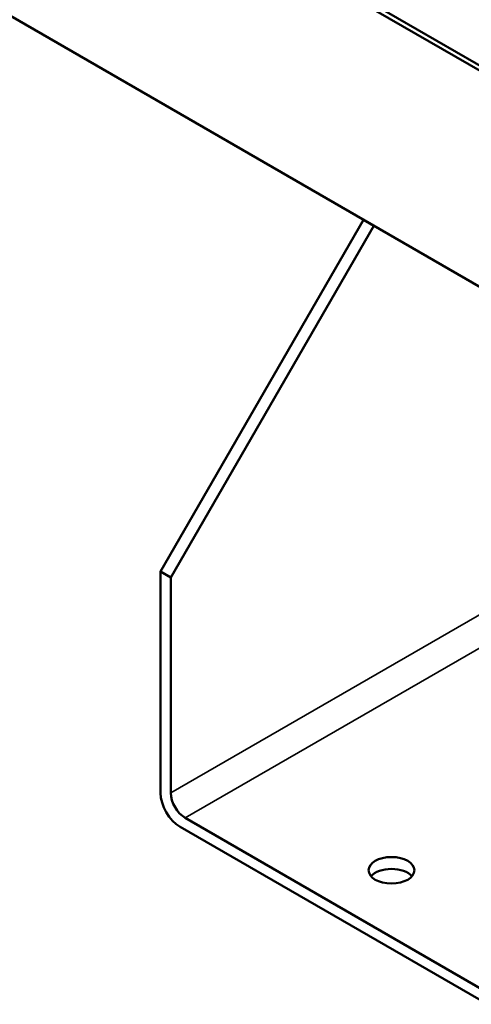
# Model space of a CAD drawing. Header units: inches. Extents: x 1 to 237, y 4 to 150.
# Tile 92 of 237: x 194.7 to 200.23, y 32.83 to 44.88. Entities that reach past the tile are written whole.
import ezdxf

# ---------------------------------------------------------------- set-up
doc = ezdxf.new("R2010")
doc.units = ezdxf.units.IN
doc.header["$LTSCALE"] = 7
doc.header["$MEASUREMENT"] = 0
doc.layers.add('Visible (ANSI)', color=7, linetype='Continuous', lineweight=50)
doc.layers.add('Visible Narrow (ANSI)', color=7, linetype='Continuous', lineweight=35)

msp = doc.modelspace()

# ---------------------------------------------------------------- linework, layer by layer
at = {"layer": 'Visible (ANSI)'}
for p, q in [((168.854, 59.784), (204.916, 38.964)), ((194.667, 47.527), (206.687, 40.587)), ((194.725, 47.556), (206.463, 40.779)), ((196.42, 38.129), (198.906, 42.434)), ((198.906, 42.434), (199.032, 42.361)), ((199.032, 42.361), (196.547, 38.056)), ((196.42, 38.129), (196.42, 35.418)), ((196.547, 38.056), (196.42, 38.129)), ((196.547, 35.418), (196.547, 38.056)), ((200.36, 33.012), (196.724, 35.111)), ((196.661, 35.002), (200.423, 32.83))]:
    msp.add_line(p, q, dxfattribs=at)
for centre, major_axis, start_param, end_param in [((196.661, 35.279), (0.17, -0.294), 3.926991, 5.497787), ((196.724, 35.315), (-0.125, 0.217), 0.785398, 2.356194), ((199.249, 34.324), (-0.281, 0), 3.607949, 5.816829)]:
    msp.add_ellipse(centre, major_axis=major_axis, ratio=0.57735, start_param=start_param, end_param=end_param, dxfattribs=at)
msp.add_ellipse((199.249, 34.47), major_axis=(0.281, 0), ratio=0.57735, dxfattribs=at)
at = {"layer": 'Visible Narrow (ANSI)'}
for p, q in [((196.547, 35.418), (202.241, 38.705)), ((196.724, 35.111), (201.888, 38.093))]:
    msp.add_line(p, q, dxfattribs=at)

doc.saveas('drawing.dxf')
